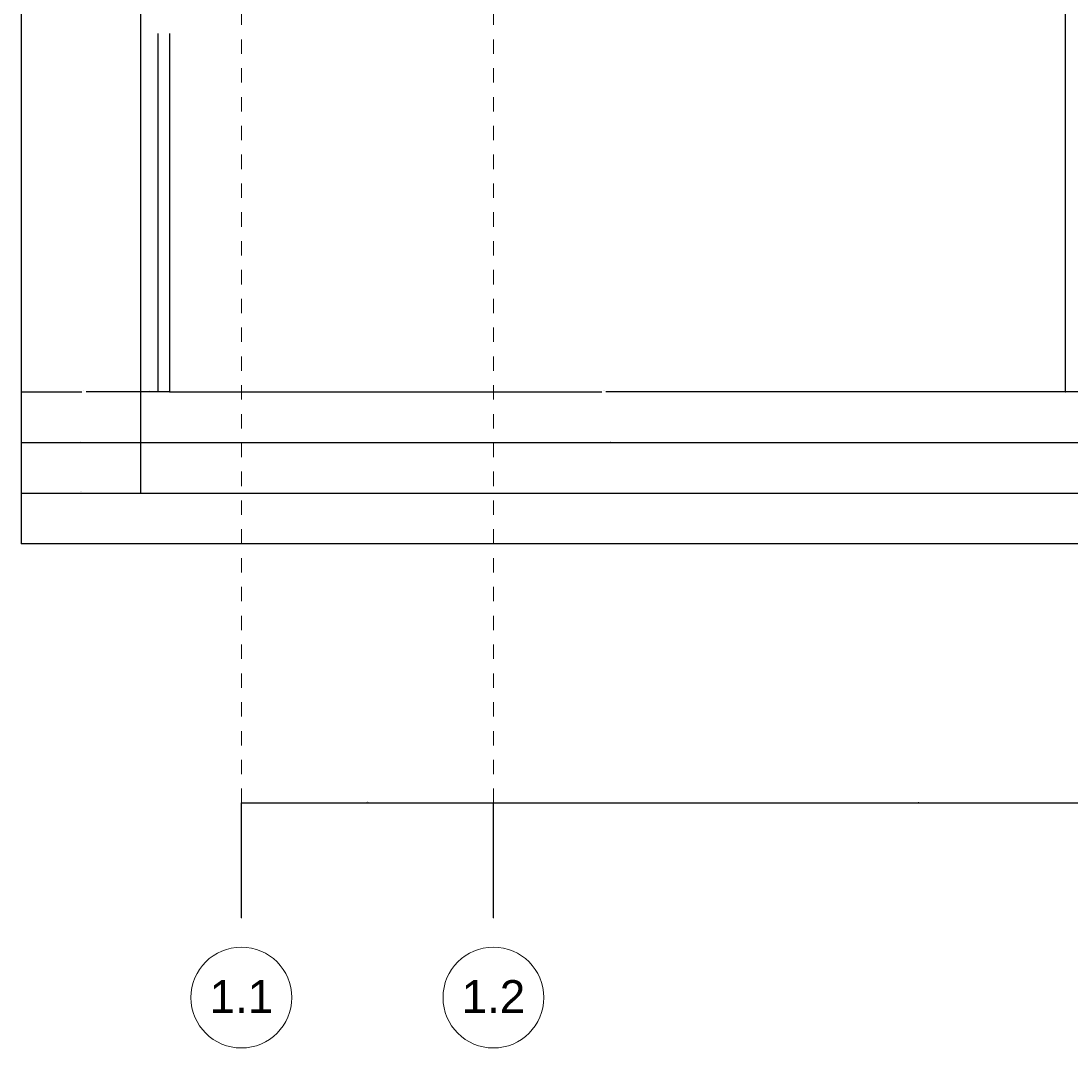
# Model space of a CAD drawing. Header units: metres. Extents: x -13 to 93, y -119 to 25.
# Tile 1 of 256: x -1.53 to 5.76, y -119.4 to -112.27. Entities that reach past the tile are written whole.
import ezdxf

# ---------------------------------------------------------------- set-up
doc = ezdxf.new("R2010")
doc.units = ezdxf.units.M
doc.header["$LTSCALE"] = 0.00508
doc.header["$PDMODE"] = 1
doc.header["$PDSIZE"] = -2
doc.linetypes.add('STYLE_06', pattern=[1.0537, 0.590515, -0.19684, 0.069505, -0.19684])
doc.layers.get('0').update_dxf_attribs({"lineweight": 18})
for name, color, linetype, lineweight in [('Bemaßung', 7, 'Continuous', 18), ('Bemaßung-Achsen', 7, 'Continuous', 18), ('Plan-Achse', 1, 'STYLE_06', 18), ('Plan-Achsen-Text', 1, 'Continuous', 18)]:
    doc.layers.add(name, color=color, linetype=linetype, lineweight=lineweight)
doc.layers.get('0').freeze()
doc.styles.add('Arial', font='ARIAL.TTF')
doc.dimstyles.new('MTZ_200', dxfattribs={"dimtxt": 0.075762, "dimasz": 0.000706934, "dimexe": 0.001, "dimexo": 0.003, "dimgap": 0.0001, "dimtad": 1, "dimdec": 4, "dimzin": 11, "dimtxsty": 'Arial', "dimblk": 'VW_SLASH', "dimcen": 0, "dimdle": 0.001, "dimazin": 0, "dimtfac": 1, "dimtdec": 4, "dimtix": 1, "dimtmove": 0, "dimatfit": 0, "dimldrblk": 'VW_FILLEDARROW', "dimfxl": 0, "dimfrac": 2, "dimtolj": 1, "dimtzin": 11, "dimarcsym": 0})

# ---------------------------------------------------------------- blocks, each defined once
blk = doc.blocks.new('VW_SLASH')
at = {"color": 0, "linetype": 'ByBlock', "lineweight": -2}
blk.add_line((0, 0), (-1, 0), dxfattribs=at)
at = {"color": 0, "linetype": 'ByBlock', "lineweight": 20}
blk.add_line((0, 0), (0, 0), dxfattribs=at)
blk = doc.blocks.new('*D509')
at = {"layer": 'Bemaßung', "color": 0, "lineweight": -2}
for p, q in [((-0.7, -111.588), (-0.7, -115.201)), ((-1.53, -111.863), (-1.53, -115.201)), ((-0.7007, -115.2), (-1.5293, -115.2))]:
    blk.add_line(p, q, dxfattribs=at)
at = {"layer": 'Defpoints', "color": 0, "lineweight": 0}
for p in [(-0.7, -111.585), (-1.53, -111.86), (-1.53, -115.2)]:
    blk.add_point(p, dxfattribs=at)
at = {"layer": 'Bemaßung', "color": 0, "lineweight": -2, "xscale": 0.00070693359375, "yscale": 0.00070693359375, "zscale": 0.00070693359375, "rotation": 180}
blk.add_blockref('VW_SLASH', (-1.53, -115.2), dxfattribs=at)
at = {"layer": 'Bemaßung', "color": 0, "lineweight": -2, "xscale": 0.00070693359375, "yscale": 0.00070693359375, "zscale": 0.00070693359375}
blk.add_blockref('VW_SLASH', (-0.7, -115.2), dxfattribs=at)
at = {"layer": 'Bemaßung', "color": 0, "insert": (-1.115, -115.1886), "char_height": 0.00227, "attachment_point": 5, "style": 'Arial'}
blk.add_mtext('\\A1;41,5m', dxfattribs=at)
blk = doc.blocks.new('VW_FILLEDARROW')
at = {"color": 0, "lineweight": -2}
blk.add_solid([(0, 0), (0, 0), (0, 0)], dxfattribs=at)
blk = doc.blocks.new('*D510')
at = {"layer": 'Bemaßung', "color": 0, "lineweight": -2}
for p, q in [((-0.7, -111.103), (-0.7, -115.551)), ((-1.53, -111.218), (-1.53, -115.551)), ((-1.5293, -115.55), (-0.7007, -115.55))]:
    blk.add_line(p, q, dxfattribs=at)
at = {"layer": 'Defpoints', "color": 0, "lineweight": 0}
for p in [(-0.7, -111.1), (-1.53, -111.215), (-0.7, -115.55)]:
    blk.add_point(p, dxfattribs=at)
at = {"layer": 'Bemaßung', "color": 0, "lineweight": -2, "xscale": 0.00070693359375, "yscale": 0.00070693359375, "zscale": 0.00070693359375, "rotation": 180}
blk.add_blockref('VW_SLASH', (-1.53, -115.55), dxfattribs=at)
at = {"layer": 'Bemaßung', "color": 0, "lineweight": -2, "xscale": 0.00070693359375, "yscale": 0.00070693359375, "zscale": 0.00070693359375}
blk.add_blockref('VW_SLASH', (-0.7, -115.55), dxfattribs=at)
at = {"layer": 'Bemaßung', "color": 0, "insert": (-1.115, -115.5386), "char_height": 0.00227, "attachment_point": 5, "style": 'Arial'}
blk.add_mtext('\\A1;41,5m', dxfattribs=at)
blk = doc.blocks.new('*D740')
at = {"layer": 'Bemaßung', "color": 0, "lineweight": -2}
for p, q in [((-0.7, -112.358), (-0.7, -114.846)), ((-0.58, -112.358), (-0.58, -114.846)), ((-0.5807, -114.845), (-0.6993, -114.845))]:
    blk.add_line(p, q, dxfattribs=at)
at = {"layer": 'Defpoints', "color": 0, "lineweight": 0}
for p in [(-0.7, -112.355), (-0.58, -112.355), (-0.7, -114.845)]:
    blk.add_point(p, dxfattribs=at)
at = {"layer": 'Bemaßung', "color": 0, "lineweight": -2, "xscale": 0.00070693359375, "yscale": 0.00070693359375, "zscale": 0.00070693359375, "rotation": 180}
blk.add_blockref('VW_SLASH', (-0.7, -114.845), dxfattribs=at)
at = {"layer": 'Bemaßung', "color": 0, "lineweight": -2, "xscale": 0.00070693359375, "yscale": 0.00070693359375, "zscale": 0.00070693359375}
blk.add_blockref('VW_SLASH', (-0.58, -114.845), dxfattribs=at)
at = {"layer": 'Bemaßung', "color": 0, "insert": (-0.64, -114.8338), "char_height": 0.00227, "attachment_point": 5, "style": 'Arial'}
blk.add_mtext('\\A1;6m', dxfattribs=at)
blk = doc.blocks.new('*D750')
at = {"layer": 'Bemaßung', "color": 0, "lineweight": -2}
for p, q in [((-0.7, -110.938), (-0.7, -115.551)), ((13.7, -111.103), (13.7, -115.551)), ((-0.6993, -115.55), (13.6993, -115.55))]:
    blk.add_line(p, q, dxfattribs=at)
at = {"layer": 'Defpoints', "color": 0, "lineweight": 0}
for p in [(-0.7, -110.935), (13.7, -111.1), (13.7, -115.55)]:
    blk.add_point(p, dxfattribs=at)
at = {"layer": 'Bemaßung', "color": 0, "lineweight": -2, "xscale": 0.00070693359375, "yscale": 0.00070693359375, "zscale": 0.00070693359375, "rotation": 180}
blk.add_blockref('VW_SLASH', (-0.7, -115.55), dxfattribs=at)
at = {"layer": 'Bemaßung', "color": 0, "lineweight": -2, "xscale": 0.00070693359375, "yscale": 0.00070693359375, "zscale": 0.00070693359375}
blk.add_blockref('VW_SLASH', (13.7, -115.55), dxfattribs=at)
at = {"layer": 'Bemaßung', "color": 0, "insert": (6.5, -115.5388), "char_height": 0.00227, "attachment_point": 5, "style": 'Arial'}
blk.add_mtext('\\A1;720m', dxfattribs=at)
blk = doc.blocks.new('*D753')
at = {"layer": 'Bemaßung', "color": 0, "lineweight": -2}
for p, q in [((-0.7, -112.358), (-0.7, -114.846)), ((-0.58, -112.358), (-0.58, -114.846)), ((-0.5807, -114.845), (-0.6993, -114.845))]:
    blk.add_line(p, q, dxfattribs=at)
at = {"layer": 'Defpoints', "color": 0, "lineweight": 0}
for p in [(-0.7, -112.355), (-0.58, -112.355), (-0.7, -114.845)]:
    blk.add_point(p, dxfattribs=at)
at = {"layer": 'Bemaßung', "color": 0, "lineweight": -2, "xscale": 0.00070693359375, "yscale": 0.00070693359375, "zscale": 0.00070693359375, "rotation": 180}
blk.add_blockref('VW_SLASH', (-0.7, -114.845), dxfattribs=at)
at = {"layer": 'Bemaßung', "color": 0, "lineweight": -2, "xscale": 0.00070693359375, "yscale": 0.00070693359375, "zscale": 0.00070693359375}
blk.add_blockref('VW_SLASH', (-0.58, -114.845), dxfattribs=at)
at = {"layer": 'Bemaßung', "color": 0, "insert": (-0.64, -114.8338), "char_height": 0.00227, "attachment_point": 5, "style": 'Arial'}
blk.add_mtext('\\A1;6m', dxfattribs=at)
blk = doc.blocks.new('*D762')
at = {"layer": 'Bemaßung', "color": 0, "lineweight": -2}
for p, q in [((-0.7, -110.938), (-0.7, -115.551)), ((13.7, -111.103), (13.7, -115.551)), ((-0.6993, -115.55), (13.6993, -115.55))]:
    blk.add_line(p, q, dxfattribs=at)
at = {"layer": 'Defpoints', "color": 0, "lineweight": 0}
for p in [(-0.7, -110.935), (13.7, -111.1), (13.7, -115.55)]:
    blk.add_point(p, dxfattribs=at)
at = {"layer": 'Bemaßung', "color": 0, "lineweight": -2, "xscale": 0.00070693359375, "yscale": 0.00070693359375, "zscale": 0.00070693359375, "rotation": 180}
blk.add_blockref('VW_SLASH', (-0.7, -115.55), dxfattribs=at)
at = {"layer": 'Bemaßung', "color": 0, "lineweight": -2, "xscale": 0.00070693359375, "yscale": 0.00070693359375, "zscale": 0.00070693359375}
blk.add_blockref('VW_SLASH', (13.7, -115.55), dxfattribs=at)
at = {"layer": 'Bemaßung', "color": 0, "insert": (6.5, -115.5388), "char_height": 0.00227, "attachment_point": 5, "style": 'Arial'}
blk.add_mtext('\\A1;720m', dxfattribs=at)
blk = doc.blocks.new('*D765')
at = {"layer": 'Bemaßung', "color": 0, "lineweight": -2}
for p, q in [((-0.7, -112.358), (-0.7, -114.846)), ((-0.58, -112.358), (-0.58, -114.846)), ((-0.5807, -114.845), (-0.6993, -114.845))]:
    blk.add_line(p, q, dxfattribs=at)
at = {"layer": 'Defpoints', "color": 0, "lineweight": 0}
for p in [(-0.7, -112.355), (-0.58, -112.355), (-0.7, -114.845)]:
    blk.add_point(p, dxfattribs=at)
at = {"layer": 'Bemaßung', "color": 0, "lineweight": -2, "xscale": 0.00070693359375, "yscale": 0.00070693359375, "zscale": 0.00070693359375, "rotation": 180}
blk.add_blockref('VW_SLASH', (-0.7, -114.845), dxfattribs=at)
at = {"layer": 'Bemaßung', "color": 0, "lineweight": -2, "xscale": 0.00070693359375, "yscale": 0.00070693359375, "zscale": 0.00070693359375}
blk.add_blockref('VW_SLASH', (-0.58, -114.845), dxfattribs=at)
at = {"layer": 'Bemaßung', "color": 0, "insert": (-0.64, -114.8338), "char_height": 0.00227, "attachment_point": 5, "style": 'Arial'}
blk.add_mtext('\\A1;6m', dxfattribs=at)
blk = doc.blocks.new('*D771')
at = {"layer": 'Bemaßung', "color": 0, "lineweight": -2}
for p, q in [((-0.7, -111.753), (-0.7, -115.201)), ((5.824, -112.066), (5.824, -115.201)), ((5.8233, -115.2), (-0.6993, -115.2))]:
    blk.add_line(p, q, dxfattribs=at)
at = {"layer": 'Defpoints', "color": 0, "lineweight": 0}
for p in [(-0.7, -111.75), (5.824, -112.063), (-0.7, -115.2)]:
    blk.add_point(p, dxfattribs=at)
at = {"layer": 'Bemaßung', "color": 0, "lineweight": -2, "xscale": 0.00070693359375, "yscale": 0.00070693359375, "zscale": 0.00070693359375, "rotation": 180}
blk.add_blockref('VW_SLASH', (-0.7, -115.2), dxfattribs=at)
at = {"layer": 'Bemaßung', "color": 0, "lineweight": -2, "xscale": 0.00070693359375, "yscale": 0.00070693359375, "zscale": 0.00070693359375}
blk.add_blockref('VW_SLASH', (5.824, -115.2), dxfattribs=at)
at = {"layer": 'Bemaßung', "color": 0, "insert": (2.562, -115.1886), "char_height": 0.00227, "attachment_point": 5, "style": 'Arial'}
blk.add_mtext('\\A1;326,2m', dxfattribs=at)
blk = doc.blocks.new('*D779')
at = {"layer": 'Bemaßung', "color": 0, "lineweight": -2}
for p, q in [((-0.7, -110.938), (-0.7, -115.551)), ((13.7, -111.103), (13.7, -115.551)), ((-0.6993, -115.55), (13.6993, -115.55))]:
    blk.add_line(p, q, dxfattribs=at)
at = {"layer": 'Defpoints', "color": 0, "lineweight": 0}
for p in [(-0.7, -110.935), (13.7, -111.1), (13.7, -115.55)]:
    blk.add_point(p, dxfattribs=at)
at = {"layer": 'Bemaßung', "color": 0, "lineweight": -2, "xscale": 0.00070693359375, "yscale": 0.00070693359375, "zscale": 0.00070693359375, "rotation": 180}
blk.add_blockref('VW_SLASH', (-0.7, -115.55), dxfattribs=at)
at = {"layer": 'Bemaßung', "color": 0, "lineweight": -2, "xscale": 0.00070693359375, "yscale": 0.00070693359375, "zscale": 0.00070693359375}
blk.add_blockref('VW_SLASH', (13.7, -115.55), dxfattribs=at)
at = {"layer": 'Bemaßung', "color": 0, "insert": (6.5, -115.5388), "char_height": 0.00227, "attachment_point": 5, "style": 'Arial'}
blk.add_mtext('\\A1;720m', dxfattribs=at)
blk = doc.blocks.new('*D782')
at = {"layer": 'Bemaßung', "color": 0, "lineweight": -2}
for p, q in [((-0.7, -112.358), (-0.7, -114.846)), ((-0.58, -112.358), (-0.58, -114.846)), ((-0.5807, -114.845), (-0.6993, -114.845))]:
    blk.add_line(p, q, dxfattribs=at)
at = {"layer": 'Defpoints', "color": 0, "lineweight": 0}
for p in [(-0.7, -112.355), (-0.58, -112.355), (-0.7, -114.845)]:
    blk.add_point(p, dxfattribs=at)
at = {"layer": 'Bemaßung', "color": 0, "lineweight": -2, "xscale": 0.00070693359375, "yscale": 0.00070693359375, "zscale": 0.00070693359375, "rotation": 180}
blk.add_blockref('VW_SLASH', (-0.7, -114.845), dxfattribs=at)
at = {"layer": 'Bemaßung', "color": 0, "lineweight": -2, "xscale": 0.00070693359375, "yscale": 0.00070693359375, "zscale": 0.00070693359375}
blk.add_blockref('VW_SLASH', (-0.58, -114.845), dxfattribs=at)
at = {"layer": 'Bemaßung', "color": 0, "insert": (-0.64, -114.8338), "char_height": 0.00227, "attachment_point": 5, "style": 'Arial'}
blk.add_mtext('\\A1;6m', dxfattribs=at)
blk = doc.blocks.new('*D783')
at = {"layer": 'Bemaßung', "color": 0, "lineweight": -2}
for p, q in [((-0.58, -112.358), (-0.58, -114.846)), ((-0.5, -112.358), (-0.5, -114.846)), ((-0.5807, -114.845), (-0.5814, -114.845)), ((-0.5, -114.845), (-0.58, -114.845)), ((-0.4993, -114.845), (-0.4986, -114.845))]:
    blk.add_line(p, q, dxfattribs=at)
at = {"layer": 'Defpoints', "color": 0, "lineweight": 0}
for p in [(-0.58, -112.355), (-0.5, -112.355), (-0.58, -114.845)]:
    blk.add_point(p, dxfattribs=at)
at = {"layer": 'Bemaßung', "color": 0, "lineweight": -2, "xscale": 0.00070693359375, "yscale": 0.00070693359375, "zscale": 0.00070693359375}
blk.add_blockref('VW_SLASH', (-0.58, -114.845), dxfattribs=at)
at = {"layer": 'Bemaßung', "color": 0, "lineweight": -2, "xscale": 0.00070693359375, "yscale": 0.00070693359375, "zscale": 0.00070693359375, "rotation": 180}
blk.add_blockref('VW_SLASH', (-0.5, -114.845), dxfattribs=at)
at = {"layer": 'Bemaßung', "color": 0, "insert": (-0.45, -114.835), "char_height": 0.00227, "attachment_point": 5, "style": 'Arial'}
blk.add_mtext('\\A1;4m', dxfattribs=at)
blk = doc.blocks.new('*D784')
at = {"layer": 'Bemaßung', "color": 0, "lineweight": -2}
for p, q in [((5.72, -111.753), (5.72, -114.846)), ((-0.5, -112.433), (-0.5, -114.846)), ((-0.4993, -114.845), (2.5017, -114.845)), ((5.7193, -114.845), (2.5293, -114.845))]:
    blk.add_line(p, q, dxfattribs=at)
at = {"layer": 'Defpoints', "color": 0, "lineweight": 0}
for p in [(5.72, -111.75), (-0.5, -112.43), (-0.5, -114.845)]:
    blk.add_point(p, dxfattribs=at)
at = {"layer": 'Bemaßung', "color": 0, "lineweight": -2, "xscale": 0.00070693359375, "yscale": 0.00070693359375, "zscale": 0.00070693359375, "rotation": 180}
blk.add_blockref('VW_SLASH', (-0.5, -114.845), dxfattribs=at)
at = {"layer": 'Bemaßung', "color": 0, "lineweight": -2, "xscale": 0.00070693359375, "yscale": 0.00070693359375, "zscale": 0.00070693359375}
blk.add_blockref('VW_SLASH', (5.72, -114.845), dxfattribs=at)
at = {"layer": 'Bemaßung', "color": 0, "insert": (2.5155, -114.835), "char_height": 0.00227, "attachment_point": 5, "style": 'Arial'}
blk.add_mtext('\\A1;311m', dxfattribs=at)
blk = doc.blocks.new('*D785')
at = {"layer": 'Bemaßung', "color": 0, "lineweight": -2}
for p, q in [((5.72, -111.753), (5.72, -114.846)), ((7.28, -111.753), (7.28, -114.846)), ((7.2793, -114.845), (5.7207, -114.845))]:
    blk.add_line(p, q, dxfattribs=at)
at = {"layer": 'Defpoints', "color": 0, "lineweight": 0}
for p in [(5.72, -111.75), (7.28, -111.75), (5.72, -114.845)]:
    blk.add_point(p, dxfattribs=at)
at = {"layer": 'Bemaßung', "color": 0, "lineweight": -2, "xscale": 0.00070693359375, "yscale": 0.00070693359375, "zscale": 0.00070693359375, "rotation": 180}
blk.add_blockref('VW_SLASH', (5.72, -114.845), dxfattribs=at)
at = {"layer": 'Bemaßung', "color": 0, "lineweight": -2, "xscale": 0.00070693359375, "yscale": 0.00070693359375, "zscale": 0.00070693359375}
blk.add_blockref('VW_SLASH', (7.28, -114.845), dxfattribs=at)
at = {"layer": 'Bemaßung', "color": 0, "insert": (6.5, -114.8338), "char_height": 0.00227, "attachment_point": 5, "style": 'Arial'}
blk.add_mtext('\\A1;78m', dxfattribs=at)
blk = doc.blocks.new('*D802')
at = {"layer": 'Bemaßung', "color": 0, "lineweight": -2}
for p, q in [((-0.7, -110.938), (-0.7, -115.551)), ((13.7, -111.103), (13.7, -115.551)), ((-0.6993, -115.55), (13.6993, -115.55))]:
    blk.add_line(p, q, dxfattribs=at)
at = {"layer": 'Defpoints', "color": 0, "lineweight": 0}
for p in [(-0.7, -110.935), (13.7, -111.1), (13.7, -115.55)]:
    blk.add_point(p, dxfattribs=at)
at = {"layer": 'Bemaßung', "color": 0, "lineweight": -2, "xscale": 0.00070693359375, "yscale": 0.00070693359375, "zscale": 0.00070693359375, "rotation": 180}
blk.add_blockref('VW_SLASH', (-0.7, -115.55), dxfattribs=at)
at = {"layer": 'Bemaßung', "color": 0, "lineweight": -2, "xscale": 0.00070693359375, "yscale": 0.00070693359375, "zscale": 0.00070693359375}
blk.add_blockref('VW_SLASH', (13.7, -115.55), dxfattribs=at)
at = {"layer": 'Bemaßung', "color": 0, "insert": (6.5, -115.5388), "char_height": 0.00227, "attachment_point": 5, "style": 'Arial'}
blk.add_mtext('\\A1;720m', dxfattribs=at)
blk = doc.blocks.new('*D803')
at = {"layer": 'Bemaßung', "color": 0, "lineweight": -2}
for p, q in [((-1.53, -109.678), (-1.53, -115.901)), ((42.58, -110.113), (42.58, -115.901)), ((42.5793, -115.9), (-1.5293, -115.9))]:
    blk.add_line(p, q, dxfattribs=at)
at = {"layer": 'Defpoints', "color": 0, "lineweight": 0}
for p in [(-1.53, -109.675), (42.58, -110.11), (-1.53, -115.9)]:
    blk.add_point(p, dxfattribs=at)
at = {"layer": 'Bemaßung', "color": 0, "lineweight": -2, "xscale": 0.00070693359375, "yscale": 0.00070693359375, "zscale": 0.00070693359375, "rotation": 180}
blk.add_blockref('VW_SLASH', (-1.53, -115.9), dxfattribs=at)
at = {"layer": 'Bemaßung', "color": 0, "lineweight": -2, "xscale": 0.00070693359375, "yscale": 0.00070693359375, "zscale": 0.00070693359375}
blk.add_blockref('VW_SLASH', (42.58, -115.9), dxfattribs=at)
at = {"layer": 'Bemaßung', "color": 0, "insert": (20.525, -115.8886), "char_height": 0.002273, "attachment_point": 5, "style": 'Arial'}
blk.add_mtext('\\A1;2205,5m', dxfattribs=at)
blk = doc.blocks.new('*D807')
at = {"layer": 'Bemaßung', "color": 0, "lineweight": -2}
for p, q in [((-1.53, -111.938), (-1.53, -114.846)), ((-0.7, -112.078), (-0.7, -114.846)), ((-1.5293, -114.845), (-1.1072, -114.845)), ((-0.7007, -114.845), (-1.0786, -114.845))]:
    blk.add_line(p, q, dxfattribs=at)
at = {"layer": 'Defpoints', "color": 0, "lineweight": 0}
for p in [(-1.53, -111.935), (-0.7, -112.075), (-1.53, -114.845)]:
    blk.add_point(p, dxfattribs=at)
at = {"layer": 'Bemaßung', "color": 0, "lineweight": -2, "xscale": 0.00070693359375, "yscale": 0.00070693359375, "zscale": 0.00070693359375, "rotation": 180}
blk.add_blockref('VW_SLASH', (-1.53, -114.845), dxfattribs=at)
at = {"layer": 'Bemaßung', "color": 0, "lineweight": -2, "xscale": 0.00070693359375, "yscale": 0.00070693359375, "zscale": 0.00070693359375}
blk.add_blockref('VW_SLASH', (-0.7, -114.845), dxfattribs=at)
at = {"layer": 'Bemaßung', "color": 0, "insert": (-1.0929, -114.835), "char_height": 0.00227, "attachment_point": 5, "style": 'Arial'}
blk.add_mtext('\\A1;41,5m', dxfattribs=at)
blk = doc.blocks.new('*D1331')
at = {"layer": 'Bemaßung-Achsen', "color": 0, "lineweight": -2}
for p, q in [((0, -118.497), (0, -117.699)), ((1.7493, -117.7), (0.0007, -117.7)), ((1.75, -118.497), (1.75, -117.699))]:
    blk.add_line(p, q, dxfattribs=at)
at = {"layer": 'Defpoints', "color": 0, "lineweight": 0}
for p in [(0, -117.7), (0, -118.5), (1.75, -118.5)]:
    blk.add_point(p, dxfattribs=at)
at = {"layer": 'Bemaßung-Achsen', "color": 0, "lineweight": -2, "xscale": 0.00070693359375, "yscale": 0.00070693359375, "zscale": 0.00070693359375, "rotation": 180}
blk.add_blockref('VW_SLASH', (0, -117.7), dxfattribs=at)
at = {"layer": 'Bemaßung-Achsen', "color": 0, "lineweight": -2, "xscale": 0.00070693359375, "yscale": 0.00070693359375, "zscale": 0.00070693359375}
blk.add_blockref('VW_SLASH', (1.75, -117.7), dxfattribs=at)
at = {"layer": 'Bemaßung-Achsen', "color": 0, "insert": (0.875, -117.6932), "char_height": 0.00303, "attachment_point": 5, "style": 'Arial'}
blk.add_mtext('\\A1;87,5m', dxfattribs=at)
blk = doc.blocks.new('*D1332')
at = {"layer": 'Bemaßung-Achsen', "color": 0, "lineweight": -2}
for p, q in [((1.75, -118.497), (1.75, -117.699)), ((7.6493, -117.7), (1.7507, -117.7)), ((7.65, -118.497), (7.65, -117.699))]:
    blk.add_line(p, q, dxfattribs=at)
at = {"layer": 'Defpoints', "color": 0, "lineweight": 0}
for p in [(1.75, -117.7), (1.75, -118.5), (7.65, -118.5)]:
    blk.add_point(p, dxfattribs=at)
at = {"layer": 'Bemaßung-Achsen', "color": 0, "lineweight": -2, "xscale": 0.00070693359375, "yscale": 0.00070693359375, "zscale": 0.00070693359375, "rotation": 180}
blk.add_blockref('VW_SLASH', (1.75, -117.7), dxfattribs=at)
at = {"layer": 'Bemaßung-Achsen', "color": 0, "lineweight": -2, "xscale": 0.00070693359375, "yscale": 0.00070693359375, "zscale": 0.00070693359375}
blk.add_blockref('VW_SLASH', (7.65, -117.7), dxfattribs=at)
at = {"layer": 'Bemaßung-Achsen', "color": 0, "insert": (4.7, -117.6935), "char_height": 0.00303, "attachment_point": 5, "style": 'Arial'}
blk.add_mtext('\\A1;295m', dxfattribs=at)

msp = doc.modelspace()

# ---------------------------------------------------------------- linework, layer by layer
at = {"layer": 'Plan-Achse'}
for p, q in [((0, -118.5), (0, 6.75)), ((1.75, -118.5), (1.75, 6.75))]:
    msp.add_line(p, q, dxfattribs=at)
at = {"layer": 'Plan-Achsen-Text', "color": 1, "lineweight": 18}
for centre in [(0, -119.05), (1.75, -119.05)]:
    msp.add_circle(centre, 0.35, dxfattribs=at)

# ---------------------------------------------------------------- texts
at = {"layer": 'Plan-Achsen-Text', "char_height": 0.2272868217, "attachment_point": 1, "line_spacing_factor": 0.967741, "style": 'Arial'}
for s, insert in [('{\\C1;\\l1.1}', (-0.2206625, -118.92907568)), ('{\\C1;\\l1.2}', (1.5293375, -118.92907568))]:
    msp.add_mtext(s, dxfattribs=dict(at, insert=insert))

# ---------------------------------------------------------------- dimensions: what is measured, and where the dimension line sits
at = {"layer": 'Bemaßung'}
for base, p1, p2, override, picture, middle in [((-1.53, -115.9), (42.58, -110.11), (-1.53, -109.675), {"dimtxt": 0.002273, "dimgap": 0.01, "dimdec": 3, "dimlfac": 50, "dimpost": '<>m', "dimtxsty": 'Arial', "dimtmove": 2}, '*D803', (20.525, -115.88863411)), ((13.7, -115.55), (-0.7, -110.935), (13.7, -111.1), {"dimtxt": 0.002273, "dimgap": 0.01, "dimdec": 3, "dimlfac": 50, "dimpost": '<>m', "dimtxsty": 'Arial', "dimtmove": 2}, '*D750', (6.5, -115.53883953)), ((13.7, -115.55), (-0.7, -110.935), (13.7, -111.1), {"dimtxt": 0.002273, "dimgap": 0.01, "dimdec": 3, "dimlfac": 50, "dimpost": '<>m', "dimtxsty": 'Arial', "dimtmove": 2}, '*D762', (6.5, -115.53883953)), ((13.7, -115.55), (-0.7, -110.935), (13.7, -111.1), {"dimtxt": 0.002273, "dimgap": 0.01, "dimdec": 3, "dimlfac": 50, "dimpost": '<>m', "dimtxsty": 'Arial', "dimtmove": 2}, '*D779', (6.5, -115.53883953)), ((13.7, -115.55), (-0.7, -110.935), (13.7, -111.1), {"dimtxt": 0.002273, "dimgap": 0.01, "dimdec": 3, "dimlfac": 50, "dimpost": '<>m', "dimtxsty": 'Arial', "dimtmove": 2}, '*D802', (6.5, -115.53883953)), ((-0.7, -115.55), (-1.53, -111.215), (-0.7, -111.1), {"dimtxt": 0.002273, "dimgap": 0.01, "dimdec": 3, "dimlfac": 50, "dimpost": '<>m', "dimtxsty": 'Arial', "dimtmove": 2}, '*D510', (-1.115, -115.53863411)), ((-1.53, -115.2), (-0.7, -111.585), (-1.53, -111.86), {"dimtxt": 0.002273, "dimgap": 0.01, "dimdec": 3, "dimlfac": 50, "dimpost": '<>m', "dimtxsty": 'Arial', "dimtmove": 2}, '*D509', (-1.115, -115.18863411)), ((-0.7, -115.2), (5.824, -112.063), (-0.7, -111.75), {"dimtxt": 0.002273, "dimgap": 0.01, "dimdec": 3, "dimlfac": 50, "dimpost": '<>m', "dimtxsty": 'Arial', "dimtmove": 2}, '*D771', (2.562, -115.18863411)), ((5.72, -114.845), (7.28, -111.75), (5.72, -111.75), {"dimtxt": 0.002273, "dimgap": 0.01, "dimdec": 3, "dimlfac": 50, "dimpost": '<>m', "dimtxsty": 'Arial', "dimtmove": 2}, '*D785', (6.5, -114.83383953)), ((-0.7, -114.845), (-0.58, -112.355), (-0.7, -112.355), {"dimtxt": 0.002273, "dimgap": 0.01, "dimdec": 3, "dimlfac": 50, "dimpost": '<>m', "dimtxsty": 'Arial', "dimtix": 0, "dimtmove": 2}, '*D740', (-0.64, -114.83383953)), ((-0.7, -114.845), (-0.58, -112.355), (-0.7, -112.355), {"dimtxt": 0.002273, "dimgap": 0.01, "dimdec": 3, "dimlfac": 50, "dimpost": '<>m', "dimtxsty": 'Arial', "dimtix": 0, "dimtmove": 2}, '*D753', (-0.64, -114.83383953)), ((-0.7, -114.845), (-0.58, -112.355), (-0.7, -112.355), {"dimtxt": 0.002273, "dimgap": 0.01, "dimdec": 3, "dimlfac": 50, "dimpost": '<>m', "dimtxsty": 'Arial', "dimtix": 0, "dimtmove": 2}, '*D765', (-0.64, -114.83383953)), ((-0.7, -114.845), (-0.58, -112.355), (-0.7, -112.355), {"dimtxt": 0.002273, "dimgap": 0.01, "dimdec": 3, "dimlfac": 50, "dimpost": '<>m', "dimtxsty": 'Arial', "dimtix": 0, "dimtmove": 2}, '*D782', (-0.64, -114.83383953))]:
    dim = msp.add_linear_dim(base=base, p1=p1, p2=p2, dimstyle='MTZ_200', override=override, dxfattribs=at)
    dim.commit()
    dim.dimension.update_dxf_attribs({"geometry": picture, "text_midpoint": middle})
for base, p1, p2, override, picture, middle in [((-0.5, -114.845), (5.72, -111.75), (-0.5, -112.43), {"dimtxt": 0.002273, "dimgap": 0.01, "dimdec": 3, "dimlfac": 50, "dimpost": '<>m', "dimtxsty": 'Arial', "dimtmove": 2}, '*D784', (2.515456, -114.835)), ((-1.53, -114.845), (-0.7, -112.075), (-1.53, -111.935), {"dimtxt": 0.002273, "dimgap": 0.01, "dimdec": 3, "dimlfac": 50, "dimpost": '<>m', "dimtxsty": 'Arial', "dimtmove": 2}, '*D807', (-1.09286667, -114.835)), ((-0.58, -114.845), (-0.5, -112.355), (-0.58, -112.355), {"dimtxt": 0.002273, "dimgap": 0.01, "dimdec": 3, "dimlfac": 50, "dimpost": '<>m', "dimtxsty": 'Arial', "dimtix": 0, "dimtmove": 2}, '*D783', (-0.45, -114.835))]:
    dim = msp.add_linear_dim(base=base, p1=p1, p2=p2, dimstyle='MTZ_200', override=override, dxfattribs=at)
    dim.commit()
    dim.dimension.update_dxf_attribs({"geometry": picture, "text_midpoint": middle, "dimtype": 160})
at = {"layer": 'Bemaßung-Achsen'}
for base, p1, p2, picture, middle in [((0, -117.7), (1.75, -118.5), (0, -118.5), '*D1331', (0.875, -117.6931788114)), ((1.75, -117.7), (7.65, -118.5), (1.75, -118.5), '*D1332', (4.7, -117.6934527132))]:
    dim = msp.add_linear_dim(base=base, p1=p1, p2=p2, dimstyle='MTZ_200', override={"dimtxt": 0.00303, "dimgap": 0.005, "dimdec": 8, "dimlfac": 50, "dimpost": '<>m', "dimtxsty": 'Arial', "dimtmove": 2}, dxfattribs=at)
    dim.commit()
    dim.dimension.update_dxf_attribs({"geometry": picture, "text_midpoint": middle})

doc.saveas('drawing.dxf')
